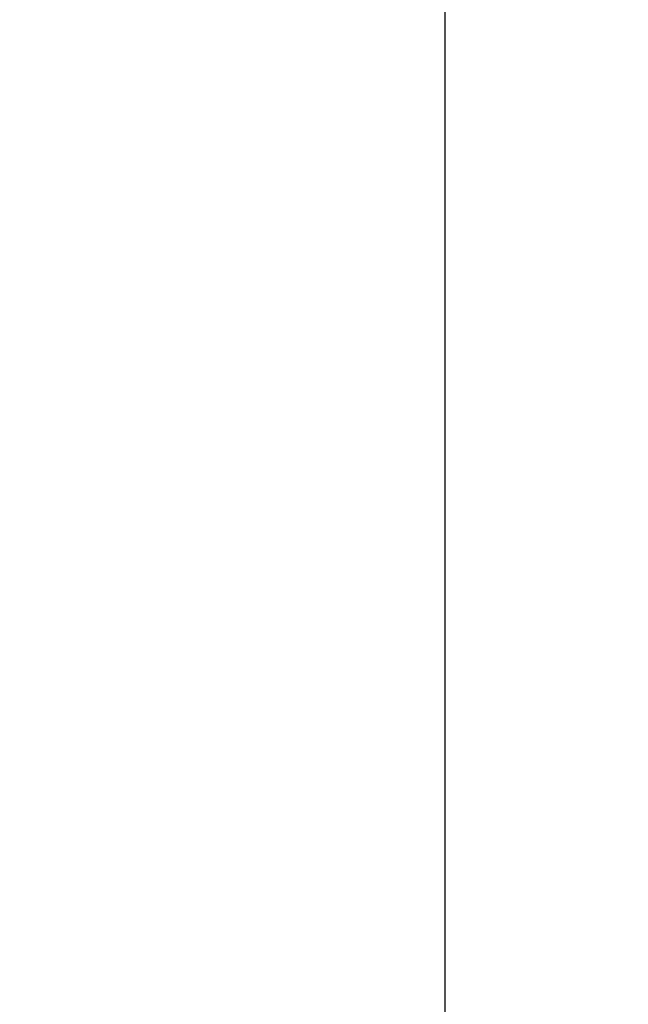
# Model space of a CAD drawing. Header units: millimetres. Extents: x 9412 to 81449, y 6786 to 18619.
# Tile 20 of 41: x 78372 to 78422, y 11830 to 11910. Entities that reach past the tile are written whole.
import ezdxf

# ---------------------------------------------------------------- set-up
doc = ezdxf.new("R2010")
doc.units = ezdxf.units.MM
doc.layers.add('Rysunek', color=7, linetype='Continuous', lineweight=25)
doc.layers.add('S_OPISY_ZB', color=3, linetype='Continuous', lineweight=25)
doc.styles.add('ISOCP', font='simplex.shx', dxfattribs={"width": 0.7})
doc.styles.add('styl3', font='arial.ttf', dxfattribs={"height": 180})
doc.dimstyles.new('ISO-100', dxfattribs={"dimtxt": 180, "dimasz": 130, "dimexe": 1.25, "dimexo": 0.625, "dimgap": 35, "dimtad": 1, "dimtoh": 1, "dimdec": 0, "dimtxsty": 'styl3', "dimcen": 5, "dimclrt": 256, "dimadec": 0, "dimazin": 0, "dimtfac": 1, "dimtdec": 0, "dimtmove": 0, "dimatfit": 3, "dimfxl": 1, "dimarcsym": 0})

# ---------------------------------------------------------------- blocks, each defined once
blk = doc.blocks.new('*D2')
at = {"layer": 'Defpoints', "color": 0}
for p in [(79931.794, 13076.435), (76210.976, 13075.81), (79931.794, 11323.657)]:
    blk.add_point(p, dxfattribs=at)
at = {"layer": 'S_OPISY_ZB', "color": 0, "linetype": 'ByBlock', "lineweight": -2, "ltscale": 200}
for p, q in [((79931.794, 13075.81), (79931.794, 11322.407)), ((76210.976, 13075.185), (76210.976, 11322.407)), ((76340.976, 11323.657), (79801.794, 11323.657))]:
    blk.add_line(p, q, dxfattribs=at)
at = {"layer": 'S_OPISY_ZB', "color": 0}
for points in [[(76340.976, 11345.323), (76340.976, 11301.99), (76210.976, 11323.657)], [(79801.794, 11301.99), (79801.794, 11345.323), (79931.794, 11323.657)]]:
    blk.add_solid(points, dxfattribs=at)
at = {"layer": 'S_OPISY_ZB', "insert": (77821.625, 11408.657), "char_height": 100, "attachment_point": 5, "style": 'ISOCP'}
blk.add_mtext('3720', dxfattribs=at)

msp = doc.modelspace()

# ---------------------------------------------------------------- linework, layer by layer
at = {"layer": 'Rysunek', "ltscale": 200, "elevation": -1.415}
msp.add_lwpolyline([(78406.801, 11987.751), (78406.801, 11740.751)], dxfattribs=at)

# ---------------------------------------------------------------- dimensions: what is measured, and where the dimension line sits
at = {"layer": 'S_OPISY_ZB', "ltscale": 200}
dim = msp.add_linear_dim(base=(79931.794, 11323.657), p1=(76210.976, 13075.81, 1.286), p2=(79931.794, 13076.435, 0.185), dimstyle='ISO-100', override={"dimtxt": 100, "dimrnd": 2, "dimtxsty": 'ISOCP'}, dxfattribs=at)
dim.commit()
dim.dimension.update_dxf_attribs({"geometry": '*D2', "text_midpoint": (77821.625, 11323.657), "dimtype": 160})

doc.saveas('drawing.dxf')
